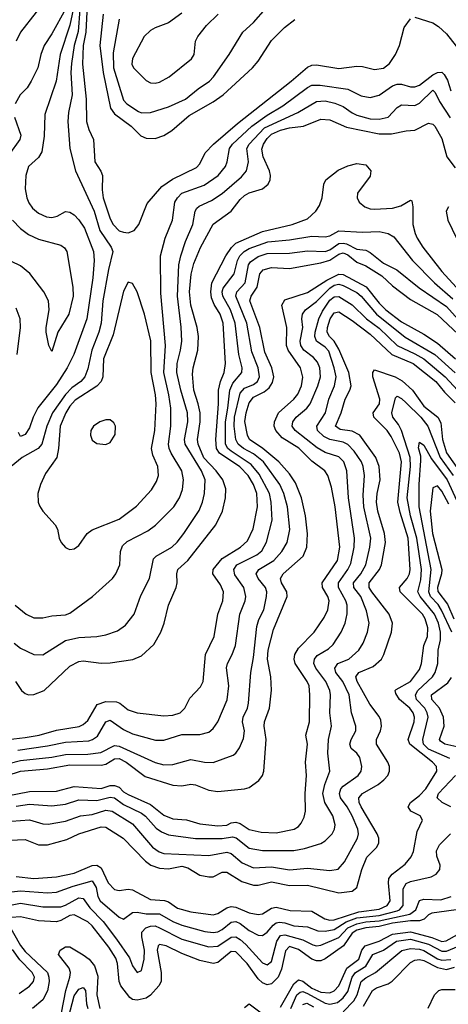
# Model space of a CAD drawing. Header units: inches. Extents: x 884549 to 1028252, y 526810 to 653624.
# Tile 16 of 256: x 933306 to 935219, y 534928 to 539325. Entities that reach past the tile are written whole.
import ezdxf

# ---------------------------------------------------------------- set-up
doc = ezdxf.new("R2010")
doc.units = ezdxf.units.IN
doc.header["$MEASUREMENT"] = 0
doc.layers.add('A9533', color=7, linetype='Continuous')

msp = doc.modelspace()

# ---------------------------------------------------------------- linework, layer by layer
at = {"layer": 'A9533', "color": 5}
for points, elevation in [([(933556.1, 540000), (933550, 539996), (933530, 539974.1), (933498.7, 539930), (933481.3, 539890), (933460.6, 539810), (933456.8, 539750), (933459.9, 539710), (933471.2, 539671.2), (933519.1, 539610), (933541.2, 539570), (933546.3, 539530), (933540.4, 539450), (933510, 539372.2), (933450, 539261.3), (933415.1, 539210), (933401, 539170), (933387.5, 539110), (933358.1, 539050), (933338.9, 539021.1), (933308.2, 538990), (933285.5, 538950)], 3020), ([(933473.6, 540000), (933447.4, 539972.6), (933433.8, 539950), (933399.4, 539830), (933388.1, 539770), (933389.9, 539730), (933405.2, 539665.2), (933420.4, 539630), (933449.8, 539590), (933470, 539543.5), (933476.8, 539510), (933472.9, 539490), (933450, 539450.3), (933310, 539269.9), (933289.8, 539230)], 2980), ([(933607.5, 539390), (933601, 539270), (933590, 539210), (933586, 539126.1), (933603.2, 538970), (933604.5, 538870), (933614.6, 538834.6), (933635.9, 538790), (933642, 538690), (933668.9, 538648.9), (933675.7, 538630), (933674.5, 538565.5), (933679.4, 538530), (933710, 538436.2), (933722.8, 538410), (933750, 538382.9), (933770, 538375.9), (933790, 538373.4), (933816.9, 538383.1), (933837.4, 538410), (933875.4, 538504.6), (933940, 538580), (933987.5, 538612.5), (934095, 538665), (934110, 538681.3), (934134.4, 538730), (934170.4, 538770), (934278.4, 538861.6), (934517.6, 539050), (934590, 539113.2), (934610, 539122), (934630, 539123.1), (934730, 539106.9), (934810, 539117.6), (934836.3, 539116.3), (934890, 539102.7), (934930, 539108.1), (934956.5, 539130), (934983.5, 539170), (935000.5, 539210), (935022, 539290), (935050, 539328.5)], 3080), ([(933574.6, 539370), (933567, 539273), (933549.8, 539210), (933537.1, 539130), (933534.7, 539090), (933540.3, 538990), (933524.1, 538910), (933520.8, 538870), (933530.7, 538750), (933555, 538650), (933638, 538470), (933664.2, 538384.2), (933714.7, 538310), (933721.1, 538290), (933701.9, 538210), (933677, 538070), (933670.3, 537969.7), (933659.9, 537930), (933628.5, 537850), (933610, 537766.6), (933596.5, 537730), (933579.3, 537710), (933539.4, 537680.6), (933510, 537652), (933453.3, 537570), (933426.8, 537510), (933405.5, 537430), (933388.8, 537410), (933317.5, 537370), (933268.2, 537330)], 3060), ([(933545.3, 539370), (933530, 539300.6), (933486.5, 539170), (933469.4, 539050.6), (933417.8, 538902.2), (933414.7, 538805.3), (933404.7, 538735.3), (933390.1, 538709.9), (933346, 538670), (933333.9, 538630), (933330.1, 538570), (933337.5, 538530), (933346.9, 538506.9), (933363.7, 538483.7), (933390, 538461.3), (933425.2, 538445.2), (933450, 538442.5), (933472.8, 538447.2), (933510, 538469.1), (933530, 538466), (933550, 538453), (933570, 538431.9), (933594.7, 538394.7), (933636, 538290), (933638.5, 538250), (933633, 538173), (933606, 537990), (933547.3, 537830), (933517.9, 537770), (933470, 537696.5), (933387.9, 537592.1), (933366.4, 537550), (933350, 537502.7), (933330, 537472.5), (933310, 537464.2), (933301.4, 537481.4)], 3040), ([(933679.3, 539350), (933664.1, 539210), (933678.2, 539090), (933711.1, 538930), (933730, 538904.2), (933803.7, 538850), (933846.4, 538806.4), (933870, 538795.9), (933910, 538794), (933950, 538808.1), (933985.4, 538830), (934062.4, 538897.6), (934170, 538957.6), (934214.1, 538990), (934345, 539110), (934370, 539140.2), (934430, 539232.8), (934487.9, 539290), (934533.8, 539326.2)], 3120), ([(933750, 539327.6), (933722.9, 539177.1), (933724.2, 539110), (933770, 538965.8), (933784, 538950), (933835.8, 538915.8), (933850, 538909.4), (933890, 538910.1), (933970, 538936.3), (934046, 538970), (934102.9, 539017.1), (934152.6, 539050), (934171.6, 539070), (934241, 539170), (934302.2, 539270), (934350, 539312.7), (934404.3, 539375.7)], 3140), ([(934030, 539354), (933970, 539311), (933910, 539288.5), (933890, 539276.4), (933861.5, 539250), (933810, 539151.2), (933807.1, 539127.1), (933814.7, 539110), (933870, 539053.8), (933890, 539043.2), (933910, 539041.5), (933930, 539046.4), (933972.9, 539070), (934072.9, 539150), (934084.1, 539170), (934090.7, 539229.3), (934100.4, 539250), (934140.3, 539299.7), (934191.7, 539350)], 3160), ([(935070, 539336.8), (935150, 539311.6), (935175.4, 539295.4), (935210, 539262.1), (935270, 539186.1)], 3080), ([(933286, 536710), (933335.3, 536670), (933370, 536654.5), (933410, 536654.3), (933450, 536662.7), (933510, 536666.7), (933530, 536674.5), (933630.8, 536749.2), (933719.8, 536830), (933735, 536850), (933752.9, 536890), (933755.4, 536950), (933765, 536975), (933785.1, 536994.9), (933877.9, 537042.1), (933912.1, 537067.9), (933993.4, 537150), (934019, 537190), (934032.5, 537227.5), (934036.7, 537270), (934030.4, 537310), (933981.8, 537390), (933973, 537410), (933970.6, 537430), (933979.9, 537510), (933980.3, 537590), (933972.3, 537650), (933949.9, 537750.1), (933957.4, 537870), (933936.4, 538103.6), (933934.4, 538270), (933955.8, 538350), (933987.5, 538430), (933999.2, 538510), (934010, 538530.1), (934029.9, 538550), (934130, 538586.1), (934192.3, 538630), (934224.2, 538670), (934231.9, 538690), (934242.7, 538750), (934256.5, 538770), (934341.5, 538850), (934410, 538898.7), (934480.1, 538939.9), (934590, 539022.9), (934610, 539032.4), (934647, 539033), (934770, 539014.3), (934830, 538985), (934870, 538977.5), (934910, 538988.3), (934970, 539029.2), (934990, 539037), (935010, 539036.5), (935050, 539024.7), (935070, 539024.8), (935090, 539032.5), (935150, 539079.2), (935170, 539089.2), (935190, 539090.2), (935200.9, 539080.9), (935214.9, 539054.9), (935230, 539007.7)], 3060), ([(933281.1, 536541.1), (933310, 536518.4), (933370, 536490.1), (933410, 536488.7), (933510, 536552.3), (933570, 536565.8), (933650, 536570.7), (933690, 536578.3), (933743.3, 536596.7), (933778.2, 536621.8), (933817, 536670), (933846.9, 536753.1), (933885.6, 536830), (933902.7, 536917.3), (933914.5, 536930), (933985, 536970), (934008.3, 536991.7), (934039.2, 537030), (934106.8, 537133.2), (934122, 537170), (934130.9, 537210), (934133.4, 537270), (934117.1, 537310), (934043.9, 537430), (934041.7, 537450), (934055.9, 537530), (934054.9, 537570), (934025.6, 537670), (934007.8, 537750), (934008.7, 537790), (934024.5, 537850), (934029.1, 537890), (934027.3, 537952.7), (934009.9, 538089.9), (934016.6, 538230), (934025.5, 538270), (934046, 538334), (934079, 538410), (934088.9, 538470), (934096.9, 538483.1), (934107.2, 538492.8), (934162.2, 538517.8), (934210, 538548.8), (934296.6, 538623.4), (934317.8, 538650), (934327.4, 538690), (934319.6, 538750), (934329.9, 538770), (934398.4, 538841.6), (934547.9, 538910), (934630, 538960.1), (934670, 538962.8), (934712.5, 538952.5), (934750, 538937.7), (934789, 538909), (934810, 538899.5), (934870, 538882.5), (934910, 538880.4), (934950, 538890.1), (934990, 538932.9), (935010, 538944.8), (935070, 538941.3), (935090, 538952.1), (935150, 539011.1), (935160.2, 539000.2), (935180, 538960), (935226.3, 538886.3)], 3040), ([(933283.3, 538890), (933310.7, 538809.3), (933307, 538790), (933258.2, 538721.8)], 3020), ([(933286.8, 536370), (933313.8, 536330), (933330, 536315.5), (933344.9, 536310), (933370, 536311), (933415.1, 536330), (933530, 536437.6), (933570, 536459.1), (933590, 536462.4), (933670, 536452.2), (933710, 536453.3), (933811.6, 536468.4), (933850, 536485), (933904.6, 536535.4), (933935.9, 536590), (933950.5, 536630), (933969.9, 536710), (934004, 536790), (934008.7, 536810), (934006.8, 536850), (934012.4, 536870), (934056.6, 536910), (934181.2, 537070), (934210.9, 537130), (934224.6, 537190), (934225.3, 537230), (934212.6, 537270), (934183.2, 537310), (934128.3, 537368.3), (934101.9, 537430), (934099.8, 537450), (934111, 537530), (934110.8, 537570), (934103.3, 537610), (934083.9, 537670), (934077.7, 537742.3), (934080.3, 537770), (934101.6, 537850), (934103.5, 537910), (934098, 537950), (934070.5, 538050), (934064.2, 538110), (934071.5, 538188.5), (934083.3, 538236.7), (934112.5, 538307.5), (934170, 538412.1), (934249.1, 538470), (934290, 538522), (934310, 538540.4), (934330, 538552.4), (934390, 538569.4), (934415, 538590), (934423.9, 538610), (934424.7, 538630), (934420.8, 538650), (934393, 538713), (934387.4, 538747.4), (934393.9, 538770), (934410, 538795.1), (934430, 538813.3), (934470, 538831.7), (934510, 538842.2), (934573.3, 538850), (934650, 538881.6), (934690, 538877.9), (934764.8, 538844.9), (934910, 538815.3), (934964.7, 538815.3), (935030, 538829.1), (935070, 538832.1), (935130, 538862.9), (935150, 538859.1), (935158.5, 538850), (935190, 538794), (935212.8, 538712.8), (935250, 538663.2)], 3020), ([(933230, 536108.4), (933330, 536119.4), (933392.4, 536130), (933470, 536151.8), (933571.7, 536168.3), (933590, 536177.3), (933610, 536195.3), (933652.6, 536267.4), (933690, 536280.8), (933738.2, 536278.2), (933752.4, 536272.5), (933790, 536243.3), (933830, 536229.6), (933950, 536216.4), (933990, 536219.6), (934022.3, 536230), (934043.2, 536250), (934065.1, 536294.9), (934113.7, 536346.3), (934125.5, 536370), (934135.6, 536490), (934173.4, 536570), (934189.9, 536670), (934212.3, 536730), (934215.5, 536770), (934201.7, 536801.7), (934168.2, 536850), (934169.1, 536870), (934210, 536919.2), (934292.2, 536970), (934322.4, 536997.6), (934348.7, 537051.3), (934367.8, 537150), (934363.8, 537210), (934348.9, 537250), (934326.3, 537290), (934287.8, 537327.8), (934197.3, 537390), (934183.8, 537410), (934181.5, 537450), (934194, 537610), (934193.5, 537670), (934202.9, 537710), (934219, 537750), (934224.9, 537790), (934214.5, 537970), (934200.5, 538010), (934174, 538054), (934162.7, 538082.7), (934159, 538110), (934163.9, 538150), (934226.3, 538270), (934251.6, 538308.4), (934270, 538327.5), (934390, 538379), (934522.3, 538410), (934590, 538436.6), (934627.2, 538470), (934644.4, 538495.6), (934656.2, 538530), (934662.8, 538590), (934672.4, 538610), (934727, 538653), (934770, 538672.5), (934810, 538682.5), (934850, 538677.6), (934873, 538650), (934870, 538626.9), (934813.1, 538550), (934811.6, 538530), (934821.1, 538510), (934845.7, 538490), (934870, 538480.1), (934890, 538478.6), (934970, 538484.1), (935006.4, 538493.6), (935050, 538519), (935055.6, 538515.6), (935060.9, 538490), (935060.8, 538410), (935070.4, 538370.4), (935080.1, 538350), (935105.5, 538310), (935190, 538200.8), (935270, 538113.1)], 2980), ([(935219.5, 538490), (935209, 538470), (935216.2, 538430), (935275.2, 538310)], 3020), ([(933274.7, 538430), (933310, 538392.2), (933345.5, 538365.5), (933390, 538345.1), (933490, 538317.6), (933506.5, 538306.5), (933516.6, 538290), (933543.8, 538130), (933545, 538090), (933525.9, 538010), (933476.4, 537930), (933450, 537842.7), (933436.9, 537870), (933424.9, 537930), (933424.4, 537950), (933438, 538030), (933434.9, 538070), (933414, 538110), (933351.3, 538191.3), (933310, 538226.5), (933270, 538245.1)], 3020), ([(933297.3, 536062.7), (933430, 536081.9), (933510, 536098.6), (933614.7, 536105.3), (933631.4, 536110), (933653.8, 536126.2), (933690, 536189.4), (933710, 536196.6), (933770, 536156), (933810, 536136.3), (933912.3, 536107.7), (933950, 536107.1), (934030, 536133.6), (934110, 536133.2), (934150, 536143.8), (934170, 536160.2), (934189.8, 536190), (934231.6, 536288.4), (934239.4, 536350), (934229, 536431), (934232.9, 536450), (934254.7, 536490), (934269.9, 536530), (934288.1, 536670), (934312, 536730), (934315.2, 536750), (934305.7, 536790), (934266.1, 536846.1), (934261.3, 536870), (934275.5, 536890), (934364.8, 536935.2), (934386.6, 536953.4), (934408.1, 536991.9), (934432.7, 537090), (934428.1, 537170), (934420.5, 537210), (934375.2, 537295.2), (934339.2, 537339.2), (934250, 537397.8), (934235.2, 537410), (934224.5, 537430), (934224.6, 537530), (934235.7, 537590), (934243.3, 537670), (934257.7, 537702.3), (934297.9, 537750), (934298.3, 537770), (934284, 537830), (934267.6, 537970), (934246.5, 538030), (934212.5, 538090), (934209.9, 538110), (934213.8, 538126.2), (934263.9, 538190), (934277.9, 538250), (934288.4, 538270), (934307.9, 538290), (934330, 538302.9), (934413.1, 538333.1), (934510, 538342.1), (934610, 538358.8), (934670, 538355.9), (934690, 538360.3), (934730, 538383), (934836.3, 538376.3), (934910, 538379.5), (934950, 538370.9), (934976.2, 538356.2), (935058.3, 538250), (935156.5, 538150), (935238.7, 538078.7)], 2960), ([(933210, 535991.3), (933310, 536016.5), (933450, 536032.1), (933510, 536043.5), (933610, 536045.7), (933667.8, 536052.2), (933730, 536083.7), (933750, 536081.6), (933910, 536007.8), (933950, 535998.1), (933990, 535999.6), (934070, 536022.1), (934130.7, 536009.3), (934170, 536008.4), (934258.8, 536041.2), (934270.5, 536049.5), (934287.2, 536072.8), (934304.7, 536115.3), (934308.7, 536150), (934300.8, 536190), (934303.5, 536210), (934322.1, 536250), (934326.7, 536273.3), (934337.1, 536410), (934350, 536476.3), (934364.3, 536615.7), (934373.3, 536646.7), (934395.5, 536690), (934407.4, 536750), (934409, 536770), (934403.7, 536790), (934370.4, 536830), (934361.2, 536850), (934373.1, 536870), (934439.9, 536910), (934475.8, 536950), (934499.6, 536990), (934511.1, 537048.9), (934501.7, 537150), (934485.1, 537210), (934467.5, 537250), (934393.9, 537350), (934350, 537387), (934304.9, 537410), (934280.4, 537430), (934270.2, 537450), (934263.8, 537510), (934265.3, 537550), (934290, 537657), (934310, 537679.6), (934350, 537696.4), (934368, 537710), (934375.6, 537730), (934370.6, 537770), (934342, 537842), (934319.6, 537970), (934270.2, 538090), (934275.8, 538110), (934312.1, 538150), (934327.8, 538230), (934336.3, 538243.7), (934370, 538267.8), (934410, 538281.3), (934510, 538283.2), (934590, 538293.4), (934670, 538290.6), (934690, 538297), (934730, 538325.6), (934750, 538327.8), (934764, 538324), (934810, 538301), (934850, 538295.5), (934870, 538285.7), (934930, 538238), (934988.3, 538208.3), (935088.4, 538128.4), (935210, 538044.7), (935330, 537911.4)], 2940), ([(933250, 535949.8), (933310.2, 535969.8), (933430, 535980), (933530, 535997.3), (933670, 535996.5), (933690, 536000.3), (933730, 536024), (933750, 536025.5), (933780.8, 536010), (933865.6, 535945.5), (933990, 535907.2), (934030, 535904.4), (934070, 535910.6), (934090, 535907.8), (934150, 535884.7), (934190, 535879.1), (934309.9, 535890.1), (934330, 535895.9), (934373, 535927), (934389.9, 535950), (934395.9, 535970), (934406, 536110), (934397, 536170), (934399, 536190), (934421.6, 536250), (934429.5, 536330.5), (934427.1, 536390), (934412.6, 536470), (934415.3, 536510), (934438.1, 536601.9), (934499.9, 536750), (934497.6, 536770), (934474.4, 536810), (934469.9, 536830), (934481.2, 536850), (934571.5, 536930), (934586.9, 536970), (934591, 537029), (934580.8, 537110), (934564, 537190), (934537.1, 537257.1), (934510, 537297.1), (934462.4, 537350), (934390.6, 537410.6), (934332, 537450), (934323.4, 537470), (934310.6, 537530.6), (934316.4, 537570), (934330, 537614), (934350, 537640.2), (934396.8, 537663.2), (934419.4, 537680.6), (934434.8, 537705.2), (934439.6, 537730), (934431.7, 537770), (934399.8, 537839.8), (934378.1, 537950), (934333.5, 538070), (934339.3, 538090), (934365.5, 538130), (934377.8, 538190), (934392.1, 538207.9), (934430, 538218.6), (934510, 538214.8), (934650, 538239.8), (934690, 538251.5), (934730, 538278.7), (934750, 538284.3), (934770, 538275.1), (934810, 538242.3), (934850, 538225.6), (934921.4, 538181.4), (934970, 538137), (935050, 538075.4), (935168.6, 538008.6), (935310, 537875.8)], 2920), ([(933250, 535859.5), (933350, 535878.2), (933470, 535880.7), (933550, 535900.3), (933670, 535891.4), (933710, 535905.7), (933730, 535905.6), (933750, 535897.6), (933770, 535877.1), (933790, 535864.6), (933890, 535820.7), (933950, 535772.5), (933990, 535755.7), (934050, 535751.5), (934110, 535734.6), (934190, 535725.6), (934230, 535728.9), (934250, 535738.6), (934270, 535741.3), (934290, 535735.5), (934330.6, 535709.4), (934383.3, 535696.7), (934450, 535694.4), (934530.9, 535710), (934550, 535722.3), (934562.8, 535737.2), (934575.7, 535764.3), (934581.1, 535790), (934579.9, 535870), (934585.8, 535950), (934581.9, 536010), (934589.9, 536090), (934582.6, 536130), (934599.2, 536190), (934601.2, 536310), (934597.3, 536350), (934589.5, 536370), (934535.6, 536450), (934531.5, 536470), (934533.7, 536490), (934550, 536518.1), (934620.5, 536590), (934664.6, 536655.4), (934681.5, 536690), (934687.4, 536730), (934680.9, 536750), (934657.5, 536790), (934656.6, 536810), (934724.3, 536910), (934734.6, 536970), (934713.3, 537150), (934697.6, 537237.6), (934681, 537290), (934667.3, 537310), (934610, 537354.3), (934551.7, 537411.7), (934477.8, 537457.8), (934448.8, 537490), (934442.3, 537510), (934442.7, 537530), (934461.4, 537570), (934529, 537630), (934546.6, 537653.4), (934563.2, 537690), (934569.2, 537729.2), (934558.8, 537770), (934504.6, 537850), (934496.6, 537870), (934498.9, 537950), (934476.4, 538050), (934490, 538074.4), (934590, 538106.3), (934677.3, 538162.7), (934730, 538188.1), (934750, 538186.9), (934851.9, 538131.9), (934910, 538058.8), (934940.2, 538030), (935010, 537976.3), (935110, 537921), (935170, 537881), (935250.8, 537810.8)], 2880), ([(933290, 535812.9), (933350, 535822.2), (933450, 535813.9), (933510, 535822.4), (933570, 535841.3), (933650, 535837.9), (933710, 535853.8), (933730, 535849.7), (933770, 535820.5), (933850, 535781.8), (933868, 535768), (933915.1, 535715.1), (933938.5, 535698.5), (933970, 535684.9), (934090, 535669.3), (934210, 535668.5), (934255.9, 535675.9), (934272, 535672), (934330, 535625.9), (934390, 535614.3), (934530, 535614.9), (934576.4, 535623.6), (934650, 535646.6), (934670, 535658.4), (934699.8, 535690), (934710.6, 535710), (934713.2, 535730), (934704.2, 535770), (934667.9, 535830), (934659.4, 535870), (934667.8, 535910), (934690.5, 535970), (934681.6, 536050), (934683.4, 536110), (934697.7, 536170), (934689.4, 536230), (934693, 536310), (934689.9, 536330), (934672.2, 536370), (934628.1, 536430), (934619.2, 536450), (934621.6, 536470), (934633.6, 536486.4), (934683.7, 536516.3), (934704.6, 536535.4), (934740.5, 536590), (934758.2, 536630), (934767.8, 536672.2), (934767.5, 536710), (934761.9, 536730), (934728.1, 536790), (934728.6, 536810), (934771, 536870), (934783.7, 536896.3), (934799.4, 536970), (934800.1, 537010), (934773.2, 537190), (934765.9, 537310), (934752.6, 537350), (934730, 537372.5), (934670, 537392.8), (934633.2, 537413.2), (934535.9, 537490), (934522.1, 537510), (934525, 537530), (934540.5, 537550), (934588.2, 537590), (934602.2, 537610), (934636.6, 537690), (934647.9, 537730), (934645.6, 537770), (934635.1, 537795.1), (934616.7, 537816.7), (934573.4, 537850), (934560.3, 537870), (934557.6, 537890), (934569.2, 537950), (934565.6, 537990), (934568.5, 538010), (934581.9, 538030), (934630, 538066.7), (934690, 538126.8), (934710, 538139.5), (934730, 538143.7), (934750, 538138.8), (934810, 538106.4), (934830.1, 538090), (934897.9, 538010), (935026.9, 537906.9), (935159.1, 537830), (935250, 537748.2)], 2860), ([(933270, 535745.3), (933350, 535752.3), (933410, 535733.5), (933432.7, 535732.7), (933510, 535746.4), (933578.3, 535770), (933630, 535776.3), (933690, 535794.6), (933718.8, 535790), (933810, 535733.7), (933899.3, 535630), (933928.5, 535608.5), (933950, 535601.7), (934150, 535592.1), (934230, 535607.8), (934250, 535601.8), (934299.5, 535559.5), (934350, 535537.6), (934430, 535542), (934510, 535529.3), (934590, 535536), (934690, 535525.7), (934727.8, 535532.2), (934756.2, 535563.8), (934813.5, 535670), (934818.3, 535690), (934815.4, 535710), (934789.6, 535770), (934768.1, 535810), (934737.9, 535850), (934733, 535870), (934739, 535890), (934750, 535902), (934817, 535950), (934829.3, 535970), (934833, 535990), (934823.8, 536030), (934810.5, 536050), (934785.6, 536070), (934779.9, 536090), (934785.2, 536110), (934805.8, 536150), (934805.6, 536170), (934787, 536230), (934775.8, 536310), (934748.5, 536370), (934717.1, 536410), (934712.3, 536430), (934726.1, 536450), (934774.6, 536470), (934819.5, 536510), (934838.4, 536541.6), (934858, 536590), (934864.9, 536630), (934854.2, 536685.8), (934828.4, 536750), (934796.6, 536790), (934796, 536810), (934828.5, 536850), (934850.6, 536890), (934869.2, 536970), (934872.7, 537010), (934842.5, 537150), (934838.8, 537201.2), (934844.5, 537290), (934839.1, 537330), (934831, 537350), (934798.8, 537398.8), (934770, 537428.6), (934750, 537438.3), (934690, 537451), (934664, 537464), (934635, 537490), (934631.8, 537510), (934671.4, 537570), (934685.5, 537630), (934711.1, 537690), (934717.9, 537730), (934709.9, 537770), (934684.9, 537844.9), (934670, 537862.1), (934630.3, 537890), (934623, 537910), (934624.2, 537930), (934641.2, 537990), (934657, 538023), (934690, 538073), (934710, 538087.3), (934730, 538088.3), (934790, 538052.5), (934853.1, 537990), (934910, 537947.2), (934990, 537870.1), (935070, 537833.3), (935109.3, 537810), (935205.4, 537730), (935296.5, 537630)], 2840), ([(933230, 535659.6), (933330, 535664.4), (933390, 535641), (933430, 535640.5), (933516.3, 535663.7), (933570, 535689.3), (933670, 535720.6), (933690, 535718.7), (933768.1, 535670), (933867, 535567), (933891.6, 535550), (933930, 535536), (933970, 535532.9), (934030, 535544.4), (934057, 535537), (934110, 535504.7), (934150, 535496.9), (934170, 535497), (934210, 535518), (934230, 535518.9), (934297.3, 535477.3), (934350, 535460.6), (934370, 535459.7), (934430, 535474.5), (934510, 535458.1), (934590, 535460.7), (934730, 535426.7), (934790, 535432.7), (934811, 535450), (934832.4, 535530), (934855.4, 535584.6), (934899.5, 535630), (934908.8, 535650), (934908, 535670), (934900.6, 535690), (934830.6, 535810), (934821.7, 535830), (934819.2, 535850), (934835.8, 535870), (934906, 535910), (934930.6, 535930), (934948.2, 535950), (934956.5, 535970), (934956, 535990), (934948.3, 536010), (934899, 536090), (934898.5, 536110), (934916.4, 536150), (934920.6, 536170), (934917.2, 536197.2), (934910, 536213.8), (934868.2, 536268.2), (934811.6, 536370), (934805.8, 536390), (934819.4, 536410), (934882.9, 536437.1), (934920.2, 536470), (934931.5, 536490), (934965, 536590), (934969.9, 536630), (934954.7, 536670), (934876.9, 536770), (934866.2, 536790), (934865.8, 536810), (934911.1, 536870), (934920.5, 536890), (934938, 536990), (934934.5, 537030), (934904.7, 537130), (934898.4, 537170), (934901.7, 537210), (934914.6, 537270), (934909.9, 537330), (934895.3, 537370), (934824, 537470), (934790, 537487.8), (934735.5, 537495.5), (934715.8, 537510), (934740.1, 537570), (934758, 537630), (934779.3, 537670), (934784.6, 537690), (934774.9, 537750), (934730, 537854.2), (934710, 537889), (934687.9, 537910), (934678.6, 537930), (934679.5, 537950), (934691.1, 537988.9), (934710, 538016.4), (934730, 538020.5), (934790, 537981.7), (934870, 537920.7), (934967.3, 537830), (935062.2, 537790), (935162.8, 537710), (935202.1, 537662.1), (935250, 537614.4)], 2820), ([(933295.6, 537830), (933309.2, 537950), (933307.7, 537990), (933290, 538036.9)], 3040), ([(933290, 535498.9), (933370, 535490.4), (933470, 535497.2), (933550, 535513.6), (933630, 535548.6), (933650, 535550.1), (933670, 535537.5), (933701.4, 535470), (933730, 535441.3), (933750, 535436.2), (933790, 535441.7), (933810, 535438.8), (933890, 535395.8), (933952.3, 535392.3), (933970, 535385.8), (934010, 535357.8), (934070, 535340.6), (934170, 535328.2), (934190, 535333.6), (934230, 535359.7), (934250, 535364.9), (934270, 535361.9), (934330, 535336.5), (934370, 535329.2), (934390, 535332.4), (934430, 535358.2), (934450, 535362.2), (934512.8, 535347.2), (934610, 535343.4), (934667.5, 535310), (934690, 535304.4), (934710, 535305.7), (934819.4, 535340.6), (934910, 535353.1), (934946.2, 535370), (934959.1, 535390), (934951.2, 535470), (934953.8, 535490), (934968.5, 535510), (935026.7, 535553.3), (935053.7, 535586.3), (935062.7, 535610), (935079.6, 535700.4), (935103.5, 535750), (935093, 535770), (935050.9, 535790), (935039.8, 535810), (935050.5, 535830), (935090, 535860.5), (935118.5, 535890), (935167.9, 535970), (935165.8, 535990), (935147.6, 536010), (935047.3, 536090), (935039, 536110), (935066.2, 536190), (935067.9, 536210), (935061.9, 536230), (935047.3, 536250), (935001.5, 536290), (934984, 536315.9), (934982.2, 536330), (934986, 536333.9), (935050, 536370), (935090, 536423), (935099.4, 536450), (935108.9, 536530), (935125.3, 536570), (935127.6, 536610), (935116.2, 536650), (935104.1, 536670), (935003.4, 536770), (935000.2, 536790), (935035.4, 536830), (935045.1, 536850), (935048.3, 536870), (935039.2, 537010), (935003.9, 537123.9), (934994, 537170), (935010.6, 537350), (935000.4, 537390), (934963.9, 537463.9), (934945.9, 537490), (934886.8, 537550), (934882.7, 537570), (934911, 537609), (934913.8, 537630), (934881.8, 537730), (934881.5, 537750), (934890, 537761), (934982.2, 537730), (935012.7, 537712.7), (935058.4, 537670), (935110, 537599.9), (935172.7, 537550), (935185.5, 537525.5), (935193, 537450), (935210.8, 537390.8), (935267.9, 537310)], 2780), ([(935225.3, 536025.3), (935130, 536068.1), (935107.9, 536090), (935105.7, 536110), (935128.4, 536210), (935125.1, 536230), (935114, 536250), (935076.2, 536290), (935071.8, 536310), (935082.1, 536330), (935148.3, 536390), (935160.7, 536410), (935172.6, 536450), (935174, 536510), (935183.7, 536556.3), (935184.4, 536590), (935174.7, 536630), (935157.6, 536670), (935092.5, 536750), (935083.4, 536770), (935096.5, 536823.5), (935098.4, 536870), (935078.6, 537010), (935050.6, 537110), (935035.8, 537190), (935050.2, 537329.9), (935048.4, 537370), (935010.4, 537490.4), (934997, 537517), (934970.5, 537550), (934967.3, 537570), (934983.5, 537636.5), (934990, 537644.4), (935010, 537633.9), (935030, 537614.7), (935095.5, 537550), (935127.7, 537510), (935181.7, 537370), (935240.9, 537290)], 2760), ([(935234.5, 536590), (935188.5, 536688.5), (935173.8, 536713.8), (935139.4, 536750), (935132, 536770), (935142.9, 536870), (935088.6, 537150), (935088.6, 537250), (935096.5, 537356.5), (935096.3, 537376.3), (935086.4, 537413.6), (935090, 537438.3), (935110, 537425.2), (935144.1, 537364.1), (935214.1, 537270), (935256.3, 537176.3)], 2740), ([(935221.5, 537161.5), (935190, 537219.8), (935170, 537244), (935150, 537234.9), (935138.3, 537130), (935148.8, 537030), (935189.5, 536870), (935188.1, 536850), (935170.4, 536790), (935172.2, 536772.2), (935214.6, 536714.6), (935243, 536650)], 2720), ([(935257.3, 536077.3), (935202.5, 536090), (935183.9, 536103.9), (935180.1, 536110), (935200.9, 536170), (935197.4, 536210), (935179.6, 536250), (935144.9, 536290), (935143, 536310), (935216.9, 536363.1), (935233.1, 536386.9)], 2740), ([(935229.9, 535809.9), (935191.5, 535830), (935169.4, 535850), (935175.6, 535870), (935250.5, 535950)], 2760), ([(933270, 535430.4), (933310, 535435.6), (933430, 535426.7), (933470, 535429.4), (933544.2, 535455.8), (933630, 535479.6), (933647.9, 535450), (933655.3, 535410), (933665.8, 535390), (933750, 535316.6), (933770, 535308.6), (933810, 535337.9), (933830, 535340.1), (933870, 535331.7), (933930, 535332.9), (933990, 535298.2), (934030, 535281.6), (934132.9, 535252.9), (934170, 535248.4), (934190, 535252.1), (934210, 535262.4), (934250, 535295.7), (934270, 535298.2), (934290, 535288.3), (934330, 535257.3), (934370, 535236.6), (934390, 535235.8), (934410, 535250.6), (934437.7, 535282.3), (934450, 535291.4), (934465.6, 535294.4), (934490, 535291.5), (934530, 535277.9), (934590, 535274.8), (934636.2, 535256.2), (934670, 535254.6), (934710, 535262.4), (934763.6, 535296.4), (934810, 535313.6), (934910, 535324.7), (934990, 535345.3), (935000.5, 535350), (935017.3, 535370), (935016.6, 535443.4), (935030, 535468.3), (935050, 535477), (935142.2, 535497.8), (935164.2, 535510), (935180.2, 535530), (935182.7, 535550), (935167.3, 535590), (935166.4, 535613.6), (935179.8, 535640.2), (935228.4, 535690)], 2760), ([(933217.7, 535362.3), (933310, 535379.6), (933410, 535364.1), (933490, 535363.8), (933510, 535370.4), (933570, 535403.6), (933590, 535400.8), (933619.7, 535359.7), (933678.2, 535298.2), (933738.9, 535218.9), (933795.9, 535135.9), (933810, 535100.3), (933830, 535070.3), (933850, 535079.3), (933861.5, 535130), (933862.5, 535170), (933850.9, 535230), (933851.9, 535250), (933868.7, 535270), (933890, 535277.8), (933910, 535278.3), (933930, 535270.4), (934030, 535218.6), (934150, 535184.9), (934190, 535188.4), (934250, 535228.1), (934270, 535229.1), (934290, 535217.5), (934314.8, 535194.8), (934390, 535113.2), (934410, 535104.2), (934430, 535118.9), (934454.1, 535210), (934470, 535235.2), (934490, 535238.8), (934570, 535215.4), (934614.2, 535194.2), (934630, 535189.7), (934650, 535192), (934730, 535226.8), (934770.6, 535269.4), (934810, 535287.9), (934850, 535296.9), (934910, 535300.6), (935047.2, 535330), (935073.2, 535350), (935090, 535391.1), (935110, 535397.3), (935185, 535395), (935231.2, 535410)], 2740), ([(935285.8, 535354.2), (935145, 535335), (935130, 535328.4), (935111.1, 535308.8), (935090, 535301.3), (935050, 535301), (934969.2, 535290.8), (934910, 535275.6), (934850, 535270), (934810, 535258.8), (934790, 535246.1), (934750.6, 535189.4), (934670, 535131.2), (934650, 535121.7), (934630, 535121.7), (934610, 535129.1), (934550, 535172.7), (934510, 535186.6), (934493, 535167), (934474.8, 535085.2), (934459.4, 535050), (934430, 535019.4), (934410, 535015.5), (934390, 535023.9), (934370, 535042.5), (934321.3, 535110), (934270, 535162.9), (934250, 535163.8), (934190, 535115.1), (934170, 535111), (934110, 535123.6), (934030, 535154.4), (933959.3, 535190), (933930, 535195), (933924.1, 535190), (933919.9, 535170), (933937.8, 535070), (933937.6, 535030), (933926.8, 535010), (933890, 534968.6), (933870, 534955.6), (933830, 534947.2), (933810, 534950.1), (933798.3, 534958.3), (933757, 535010), (933749.4, 535030), (933743.1, 535110), (933734.9, 535134.9), (933703.6, 535183.6), (933630, 535278.8), (933610, 535297), (933550, 535328.4), (933530, 535324.6), (933490, 535302.2), (933470, 535296.9), (933390, 535301.3), (933310, 535318.8), (933270, 535315.3)], 2720), ([(933253.4, 535290), (933310, 535190.3), (933330, 535164.3), (933429.7, 535070), (933436.9, 535050), (933437.2, 535030), (933430, 534988.5), (933410, 534948.5), (933363.9, 534910)], 2720), ([(934470, 534915.2), (934530, 535020.1), (934550, 535038), (934570, 535031.1), (934610, 535000.3), (934650, 534982.9), (934690, 534978.9), (934710, 534988.2), (934730, 535010.1), (934765.8, 535090), (934819, 535130), (934832.3, 535170), (934848.3, 535190), (934910, 535210.4), (934970, 535241.1), (935050, 535251.6), (935145.9, 535225.9), (935190, 535209.3), (935208.6, 535211.3), (935324.2, 535275.8)], 2680), ([(934515.6, 534910), (934542.9, 534970), (934557.4, 534982.6), (934570, 534984.9), (934590, 534976.6), (934670, 534933.7), (934690, 534928.6), (934724.3, 534935.7), (934750, 534957.6), (934770, 534985.3), (934790.2, 535050), (934804.2, 535070), (934850, 535099), (934882.6, 535150), (934930, 535170), (934987.6, 535210), (935050, 535219), (935130, 535196.9), (935190, 535164.8), (935210, 535164.9), (935317.3, 535210)], 2660), ([(933304.1, 534975.9), (933350, 535008.8), (933367.9, 535030), (933371.7, 535050), (933362.4, 535070), (933306.9, 535126.9), (933273.5, 535173.5)], 2740), ([(933493.3, 534890), (933512.3, 534990), (933530.6, 535050), (933533.3, 535070), (933527.6, 535090), (933479, 535150), (933487.3, 535170), (933510, 535184.2), (933530, 535184.9), (933590, 535149.7), (933616.6, 535130), (933639.7, 535099.7), (933654.4, 535054.4), (933650.5, 534970), (933663.5, 534910)], 2680), ([(934750, 534893.9), (934796.7, 534943.3), (934812.1, 534970), (934830.3, 535030), (934850, 535046.9), (934893.6, 535070), (935011.8, 535168.2), (935050, 535177.2), (935090, 535173.7), (935110, 535168.7), (935170, 535131.8), (935190, 535124.9), (935230, 535129)], 2640), ([(934839.7, 534920.3), (934881, 534990), (934898.2, 535001.8), (934950, 535020.3), (934968.5, 535031.5), (935050, 535115.6), (935070, 535125.9), (935090, 535128.1), (935110, 535123.2), (935170, 535092.6), (935210, 535084.2), (935246.1, 535093.9)], 2620), ([(933524.3, 534870), (933550, 534965.6), (933570, 534995.2), (933590, 535003.7), (933599.4, 534990), (933603.9, 534930), (933610.1, 534910)], 2660), ([(935129.5, 534910.5), (935157.1, 534970), (935176.1, 534990), (935190, 534994.3), (935250, 534993.9)], 2580), ([(934310, 534914.3), (934330, 534929.6), (934390, 534886.3)], 2680), ([(934570, 534927), (934587.1, 534932.9), (934617, 534917)], 2640)]:
    msp.add_lwpolyline(points, dxfattribs=dict(at, elevation=elevation))
for points, elevation in [([(933790, 538152.7), (933770, 538112.7), (933722.8, 537917.2), (933680.6, 537810), (933676.7, 537730), (933670.5, 537710), (933651, 537689), (933554.1, 537625.9), (933530, 537599.3), (933512.2, 537570), (933487.5, 537510), (933479.7, 537410), (933471.4, 537370), (933422, 537298), (933399.5, 537250), (933387.1, 537210), (933388.4, 537170), (933394.6, 537154.6), (933409.2, 537130), (933465, 537070), (933475.4, 537050), (933482, 537010), (933491.4, 536990), (933510, 536967.6), (933521.8, 536961.8), (933530, 536958.5), (933550, 536962), (933570, 536977), (933607.7, 537030), (933630, 537047), (933750, 537095.3), (933826.9, 537153.1), (933894.4, 537225.6), (933916.4, 537263.6), (933925, 537290), (933922.7, 537330), (933900.3, 537380.4), (933894.7, 537410), (933909.2, 537490), (933915.4, 537610), (933912.5, 537650), (933892.4, 537750), (933890.8, 537890.8), (933862.9, 538010), (933830, 538109.5), (933810, 538146.6)], 3080), ([(933690, 537538.4), (933663.7, 537530), (933636.1, 537510), (933623.9, 537490), (933621.9, 537470), (933630, 537447.2), (933650, 537433), (933690, 537428.5), (933710, 537436.9), (933732.2, 537472.2), (933734, 537510), (933725.6, 537525.6), (933710, 537537.6)], 3120)]:
    msp.add_lwpolyline(points, close=True, dxfattribs=dict(at, elevation=elevation))

doc.saveas('drawing.dxf')
